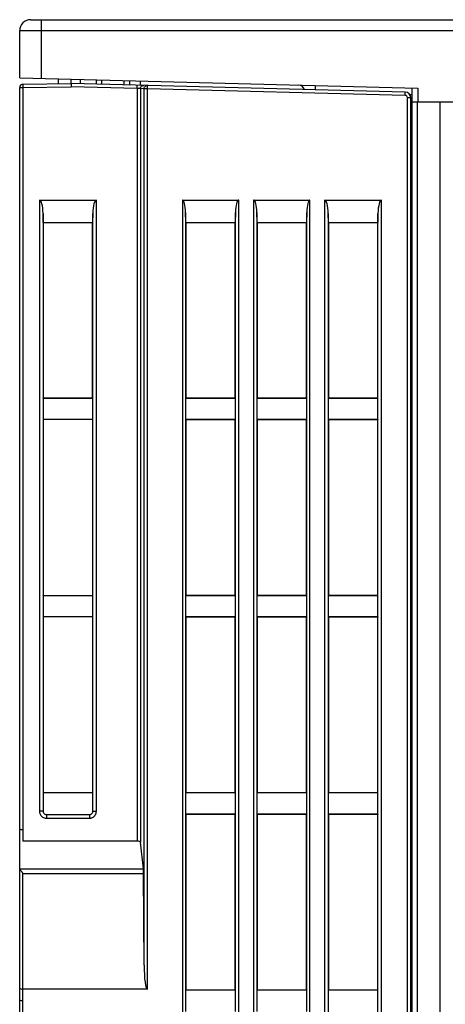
# Model space of a CAD drawing. Header units: millimetres. Extents: x -57 to 1892, y -935 to -279.
# Tile 11 of 41: x 1126 to 1164, y -748 to -658. Entities that reach past the tile are written whole.
import ezdxf

# ---------------------------------------------------------------- set-up
doc = ezdxf.new("R2010")
doc.units = ezdxf.units.MM
doc.header["$LTSCALE"] = 30.734
doc.layers.get('0').update_dxf_attribs({"linetype": 'CONTINUOUS'})
doc.layers.add('03___PRT_ALL_CURVES', color=7, linetype='CONTINUOUS')

msp = doc.modelspace()

# ---------------------------------------------------------------- linework, layer by layer
at = {"linetype": 'Continuous'}
for p, q in [((1126.644, -658.422), (1214.644, -658.422)), ((1127.644, -663.768), (1127.644, -658.422)), ((1125.644, -663.715), (1125.644, -659.422)), ((1127.644, -659.396), (1213.644, -659.396)), ((1125.644, -663.715), (1161.944, -664.666)), ((1129.144, -663.807), (1129.144, -664.26)), ((1125.644, -867.922), (1125.644, -664.615)), ((1125.644, -664.615), (1125.944, -664.615)), ((1125.938, -664.315), (1130.344, -664.239)), ((1125.938, -664.315), (1125.944, -664.615)), ((1125.944, -664.615), (1130.343, -664.539)), ((1125.944, -664.615), (1125.944, -733.365)), ((1136.354, -664.696), (1130.343, -664.539)), ((1160.807, -665.036), (1130.344, -664.239)), ((1131.144, -663.859), (1131.144, -664.239)), ((1132.644, -664.299), (1132.644, -663.899)), ((1133.143, -664.312), (1133.143, -663.912)), ((1135.144, -663.964), (1135.144, -663.963)), ((1135.144, -663.964), (1135.144, -664.364)), ((1135.644, -663.977), (1135.644, -664.377)), ((1136.354, -664.696), (1136.362, -664.396)), ((1136.354, -664.696), (1136.354, -733.365)), ((1136.6, -664.709), (1136.354, -664.696)), ((1136.629, -664.71), (1136.6, -664.709)), ((1136.617, -664.003), (1136.617, -664.412)), ((1136.654, -664.712), (1136.629, -664.71)), ((1136.654, -664.712), (1136.654, -733.454)), ((1136.953, -664.72), (1136.654, -664.712)), ((1136.983, -664.72), (1136.993, -664.642)), ((1136.983, -744.68), (1136.983, -664.72)), ((1137.283, -664.72), (1136.983, -664.72)), ((1137.21, -664.429), (1137.29, -664.42)), ((1137.283, -664.72), (1137.29, -664.42)), ((1137.283, -746.879), (1137.283, -664.72)), ((1160.799, -665.336), (1137.283, -664.72)), ((1161.444, -828.337), (1161.444, -664.653)), ((1161.944, -664.666), (1161.944, -665.922)), ((1160.799, -665.336), (1160.807, -665.036)), ((1160.994, -821.674), (1160.994, -665.536)), ((1160.994, -665.536), (1161.294, -665.536)), ((1161.196, -665.246), (1161.444, -665.253)), ((1161.294, -821.754), (1161.294, -665.536)), ((1161.444, -665.922), (1166.444, -665.922)), ((1161.931, -827.081), (1161.931, -665.922)), ((1163.944, -665.922), (1163.944, -868.422)), ((1127.449, -674.879), (1127.449, -730.641)), ((1127.449, -674.879), (1132.639, -674.879)), ((1132.639, -730.641), (1132.639, -674.879)), ((1140.475, -674.879), (1140.475, -856.974)), ((1140.475, -674.879), (1145.612, -674.879)), ((1145.612, -856.974), (1145.612, -674.879)), ((1146.975, -674.879), (1146.975, -856.974)), ((1146.975, -674.879), (1152.112, -674.879)), ((1152.112, -856.974), (1152.112, -674.879)), ((1153.449, -674.879), (1153.449, -820.641)), ((1153.449, -674.879), (1158.639, -674.879)), ((1158.639, -820.641), (1158.639, -674.879)), ((1127.793, -676.922), (1127.776, -676.109)), ((1127.776, -676.109), (1127.776, -730.641)), ((1132.311, -676.109), (1132.294, -676.922)), ((1132.311, -730.641), (1132.311, -676.109)), ((1140.793, -676.922), (1140.774, -676.002)), ((1140.774, -676.002), (1140.774, -692.942)), ((1145.313, -676.002), (1145.294, -676.922)), ((1145.313, -692.942), (1145.313, -676.002)), ((1147.274, -676.002), (1147.274, -692.942)), ((1147.293, -676.922), (1147.274, -676.002)), ((1151.813, -676.002), (1151.794, -676.922)), ((1151.813, -692.942), (1151.813, -676.002)), ((1153.793, -676.922), (1153.776, -676.109)), ((1153.776, -676.109), (1153.776, -820.641)), ((1158.311, -676.109), (1158.294, -676.922)), ((1158.311, -820.641), (1158.311, -676.109)), ((1127.794, -676.922), (1127.794, -692.922)), ((1127.794, -676.922), (1132.294, -676.922)), ((1132.294, -692.922), (1132.294, -676.922)), ((1140.794, -676.922), (1140.794, -692.922)), ((1140.794, -676.922), (1145.294, -676.922)), ((1145.294, -692.922), (1145.294, -676.922)), ((1147.294, -676.922), (1147.294, -692.922)), ((1147.294, -676.922), (1151.794, -676.922)), ((1151.794, -692.922), (1151.794, -676.922)), ((1153.794, -676.922), (1153.794, -692.922)), ((1153.794, -676.922), (1158.294, -676.922)), ((1158.294, -692.922), (1158.294, -676.922)), ((1127.776, -692.94), (1127.794, -692.922)), ((1127.776, -692.94), (1132.311, -692.94)), ((1127.794, -692.922), (1132.294, -692.922)), ((1132.311, -692.94), (1132.294, -692.922)), ((1140.775, -692.94), (1140.775, -694.905)), ((1140.776, -692.94), (1140.794, -692.922)), ((1140.776, -692.94), (1145.311, -692.94)), ((1140.794, -692.922), (1145.294, -692.922)), ((1145.313, -692.942), (1145.294, -692.922)), ((1145.312, -694.905), (1145.312, -692.94)), ((1147.275, -692.94), (1147.275, -694.905)), ((1147.276, -692.94), (1147.294, -692.922)), ((1147.276, -692.94), (1151.811, -692.94)), ((1147.294, -692.922), (1151.794, -692.922)), ((1151.813, -692.942), (1151.794, -692.922)), ((1151.812, -694.905), (1151.812, -692.94)), ((1153.776, -692.94), (1153.794, -692.922)), ((1153.776, -692.94), (1158.311, -692.94)), ((1153.794, -692.922), (1158.294, -692.922)), ((1158.311, -692.94), (1158.294, -692.922)), ((1127.776, -694.905), (1127.794, -694.922)), ((1132.311, -694.905), (1127.776, -694.905)), ((1132.311, -694.905), (1132.294, -694.922)), ((1140.774, -694.903), (1140.774, -710.942)), ((1140.774, -694.903), (1140.794, -694.922)), ((1145.311, -694.905), (1140.776, -694.905)), ((1140.794, -694.922), (1140.794, -710.922)), ((1145.294, -694.922), (1140.794, -694.922)), ((1145.311, -694.905), (1145.294, -694.922)), ((1145.294, -710.922), (1145.294, -694.922)), ((1145.313, -710.942), (1145.313, -694.903)), ((1147.274, -694.903), (1147.274, -710.942)), ((1147.274, -694.903), (1147.294, -694.922)), ((1151.811, -694.905), (1147.276, -694.905)), ((1147.294, -694.922), (1147.294, -710.922)), ((1151.794, -694.922), (1147.294, -694.922)), ((1151.811, -694.905), (1151.794, -694.922)), ((1151.794, -710.922), (1151.794, -694.922)), ((1151.813, -710.942), (1151.813, -694.903)), ((1153.776, -694.905), (1153.794, -694.922)), ((1158.311, -694.905), (1153.776, -694.905)), ((1153.794, -694.922), (1153.794, -710.922)), ((1158.294, -694.922), (1153.794, -694.922)), ((1158.311, -694.905), (1158.294, -694.922)), ((1158.294, -710.922), (1158.294, -694.922)), ((1127.776, -710.94), (1127.794, -710.922)), ((1127.776, -710.94), (1132.311, -710.94)), ((1132.311, -710.94), (1132.294, -710.922)), ((1140.775, -710.94), (1140.775, -712.905)), ((1140.776, -710.94), (1140.794, -710.922)), ((1140.776, -710.94), (1145.311, -710.94)), ((1140.794, -710.922), (1145.294, -710.922)), ((1145.313, -710.942), (1145.294, -710.922)), ((1145.312, -712.905), (1145.312, -710.94)), ((1147.275, -710.94), (1147.275, -712.905)), ((1147.276, -710.94), (1147.294, -710.922)), ((1147.276, -710.94), (1151.811, -710.94)), ((1147.294, -710.922), (1151.794, -710.922)), ((1151.813, -710.942), (1151.794, -710.922)), ((1151.812, -712.905), (1151.812, -710.94)), ((1153.776, -710.94), (1153.794, -710.922)), ((1153.776, -710.94), (1158.311, -710.94)), ((1153.794, -710.922), (1158.294, -710.922)), ((1158.311, -710.94), (1158.294, -710.922)), ((1127.776, -712.905), (1127.794, -712.922)), ((1132.311, -712.905), (1127.776, -712.905)), ((1132.311, -712.905), (1132.294, -712.922)), ((1140.774, -712.903), (1140.774, -728.942)), ((1140.774, -712.903), (1140.794, -712.922)), ((1145.311, -712.905), (1140.776, -712.905)), ((1140.794, -712.922), (1140.794, -728.922)), ((1145.294, -712.922), (1140.794, -712.922)), ((1145.311, -712.905), (1145.294, -712.922)), ((1145.294, -728.922), (1145.294, -712.922)), ((1145.313, -728.942), (1145.313, -712.903)), ((1147.274, -712.903), (1147.274, -728.942)), ((1147.274, -712.903), (1147.294, -712.922)), ((1151.811, -712.905), (1147.276, -712.905)), ((1147.294, -712.922), (1147.294, -728.922)), ((1151.794, -712.922), (1147.294, -712.922)), ((1151.811, -712.905), (1151.794, -712.922)), ((1151.794, -728.922), (1151.794, -712.922)), ((1151.813, -728.942), (1151.813, -712.903)), ((1153.776, -712.905), (1153.794, -712.922)), ((1158.311, -712.905), (1153.776, -712.905)), ((1153.794, -712.922), (1153.794, -728.922)), ((1158.294, -712.922), (1153.794, -712.922)), ((1158.311, -712.905), (1158.294, -712.922)), ((1158.294, -728.922), (1158.294, -712.922)), ((1127.776, -728.94), (1127.794, -728.922)), ((1127.776, -728.94), (1132.311, -728.94)), ((1132.311, -728.94), (1132.294, -728.922)), ((1140.775, -728.94), (1140.775, -730.905)), ((1140.776, -728.94), (1140.794, -728.922)), ((1140.776, -728.94), (1145.311, -728.94)), ((1140.794, -728.922), (1145.294, -728.922)), ((1145.313, -728.942), (1145.294, -728.922)), ((1145.312, -730.905), (1145.312, -728.94)), ((1147.275, -728.94), (1147.275, -730.905)), ((1147.276, -728.94), (1147.294, -728.922)), ((1147.276, -728.94), (1151.811, -728.94)), ((1147.294, -728.922), (1151.794, -728.922)), ((1151.813, -728.942), (1151.794, -728.922)), ((1151.812, -730.905), (1151.812, -728.94)), ((1153.776, -728.94), (1153.794, -728.922)), ((1153.776, -728.94), (1158.311, -728.94)), ((1153.794, -728.922), (1158.294, -728.922)), ((1158.311, -728.94), (1158.294, -728.922)), ((1127.776, -730.641), (1127.449, -730.641)), ((1128.075, -730.94), (1128.075, -731.267)), ((1128.075, -730.94), (1132.012, -730.94)), ((1132.012, -730.94), (1132.012, -731.267)), ((1132.311, -730.641), (1132.639, -730.641)), ((1140.774, -730.903), (1140.774, -746.942)), ((1140.774, -730.903), (1140.794, -730.922)), ((1145.311, -730.905), (1140.776, -730.905)), ((1140.794, -730.922), (1140.794, -746.922)), ((1145.294, -730.922), (1140.794, -730.922)), ((1145.311, -730.905), (1145.294, -730.922)), ((1145.294, -746.922), (1145.294, -730.922)), ((1145.313, -746.942), (1145.313, -730.903)), ((1147.274, -730.903), (1147.274, -746.942)), ((1147.274, -730.903), (1147.294, -730.922)), ((1151.811, -730.905), (1147.276, -730.905)), ((1147.294, -730.922), (1147.294, -746.922)), ((1151.794, -730.922), (1147.294, -730.922)), ((1151.811, -730.905), (1151.794, -730.922)), ((1151.794, -746.922), (1151.794, -730.922)), ((1151.813, -746.942), (1151.813, -730.903)), ((1153.776, -730.905), (1153.794, -730.922)), ((1158.311, -730.905), (1153.776, -730.905)), ((1153.794, -730.922), (1153.794, -746.922)), ((1158.294, -730.922), (1153.794, -730.922)), ((1158.311, -730.905), (1158.294, -730.922)), ((1158.294, -746.922), (1158.294, -730.922)), ((1128.075, -731.267), (1132.012, -731.267)), ((1136.354, -733.365), (1125.944, -733.365)), ((1136.932, -735.887), (1136.654, -733.454)), ((1125.644, -735.887), (1136.932, -735.887)), ((1125.944, -867.922), (1125.944, -736.311)), ((1125.944, -736.311), (1136.944, -736.311)), ((1136.983, -744.68), (1136.944, -736.311)), ((1137.283, -746.879), (1125.944, -746.879)), ((1140.775, -746.94), (1140.775, -748.905)), ((1140.776, -746.94), (1140.794, -746.922)), ((1140.776, -746.94), (1145.311, -746.94)), ((1140.794, -746.922), (1145.294, -746.922)), ((1145.313, -746.942), (1145.294, -746.922)), ((1145.312, -748.905), (1145.312, -746.94)), ((1147.275, -746.94), (1147.275, -748.905)), ((1147.276, -746.94), (1147.294, -746.922)), ((1147.276, -746.94), (1151.811, -746.94)), ((1147.294, -746.922), (1151.794, -746.922)), ((1151.813, -746.942), (1151.794, -746.922)), ((1151.812, -748.905), (1151.812, -746.94)), ((1153.776, -746.94), (1153.794, -746.922)), ((1153.776, -746.94), (1158.311, -746.94)), ((1153.794, -746.922), (1158.294, -746.922)), ((1158.311, -746.94), (1158.294, -746.922))]:
    msp.add_line(p, q, dxfattribs=at)
for points in [[(1125.644, -659.422), (1125.668, -659.418), (1125.741, -659.414), (1125.859, -659.411), (1126.018, -659.407), (1126.215, -659.404), (1126.447, -659.401), (1126.712, -659.399), (1127.003, -659.398), (1127.317, -659.397), (1127.644, -659.396)], [(1130.346, -664.239), (1130.345, -664.249), (1130.344, -664.279), (1130.343, -664.326), (1130.343, -664.389), (1130.343, -664.461), (1130.343, -664.539)], [(1136.654, -664.712), (1136.664, -664.633), (1136.695, -664.56)], [(1136.695, -664.56), (1136.744, -664.497), (1136.808, -664.449), (1136.882, -664.42), (1136.961, -664.412)], [(1136.993, -664.642), (1137.022, -664.571), (1137.071, -664.508), (1137.136, -664.459), (1137.21, -664.429)], [(1152.622, -664.822), (1152.623, -664.722), (1152.624, -664.598), (1152.623, -664.502), (1152.621, -664.442), (1152.617, -664.422)], [(1127.449, -730.641), (1127.451, -730.693), (1127.457, -730.745), (1127.469, -730.798), (1127.485, -730.852), (1127.508, -730.908), (1127.538, -730.963), (1127.575, -731.019), (1127.62, -731.072), (1127.674, -731.123), (1127.737, -731.169), (1127.809, -731.208), (1127.89, -731.239), (1127.978, -731.259), (1128.075, -731.267)], [(1127.776, -730.641), (1127.788, -730.722), (1127.817, -730.792), (1127.864, -730.853), (1127.925, -730.9), (1127.995, -730.928), (1128.075, -730.94)], [(1132.012, -730.94), (1132.093, -730.928), (1132.163, -730.899), (1132.224, -730.852), (1132.271, -730.791), (1132.3, -730.721), (1132.311, -730.641)], [(1132.012, -731.267), (1132.064, -731.265), (1132.117, -731.259), (1132.17, -731.247), (1132.223, -731.231), (1132.279, -731.208), (1132.335, -731.178), (1132.39, -731.141), (1132.443, -731.096), (1132.494, -731.042), (1132.54, -730.979), (1132.58, -730.907), (1132.611, -730.826), (1132.63, -730.738), (1132.639, -730.641)], [(1125.944, -736.311), (1125.886, -736.236), (1125.831, -736.166), (1125.78, -736.102), (1125.736, -736.043), (1125.698, -735.992), (1125.669, -735.948), (1125.65, -735.914), (1125.644, -735.887)]]:
    msp.add_lwpolyline(points, dxfattribs=at)
for centre, radius, start, end in [((1126.644, -659.422), 1, 90, 180), ((1125.944, -664.615), 0.3, 91, 180), ((1151.044, -664.981), 0.6, 18.10526, 88.5), ((1160.794, -665.536), 0.2, 0, 88.5), ((1160.794, -665.536), 0.5, 0, 88.5)]:
    msp.add_arc(centre, radius, start, end, dxfattribs=at)
for centre, major_axis, ratio, start_param, end_param in [((1127.449, -676.227), (0, 1.348), 0.243738, -1.48353, 0), ((1132.639, -676.227), (0, 1.348), 0.243738, 0, 1.48353), ((1140.475, -676.109), (0, 1.231), 0.243738, -1.48353, 0), ((1145.612, -676.109), (0, 1.231), 0.243738, 0, 1.48353), ((1146.975, -676.109), (0, 1.231), 0.243738, -1.48353, 0), ((1152.112, -676.109), (0, 1.231), 0.243738, 0, 1.48353), ((1153.449, -676.227), (0, 1.348), 0.243738, -1.48353, 0), ((1158.639, -676.227), (0, 1.348), 0.243738, 0, 1.48353), ((1125.944, -732.228), (0.3, 0), 0.305731, 3.141593, 4.712389), ((1136.354, -733.457), (0.3, 0), 0.305731, 0.034907, 1.570796), ((1136.927, -736.378), (0, 0.513), 0.034921, -1.439893, -0.296706), ((1137.283, -744.601), (0, 2.279), 0.131656, -4.677482, -3.141593), ((1125.944, -746.783), (0.3, 0), 0.321302, 3.141593, 4.712389), ((1125.944, -747.833), (0.3, 0), 0.305731, 3.141593, 4.712389)]:
    msp.add_ellipse(centre, major_axis=major_axis, ratio=ratio, start_param=start_param, end_param=end_param, dxfattribs=at)
at = {"layer": '03___PRT_ALL_CURVES', "linetype": 'Continuous'}
msp.add_line((1130.344, -664.239), (1130.344, -663.838), dxfattribs=at)

doc.saveas('drawing.dxf')
